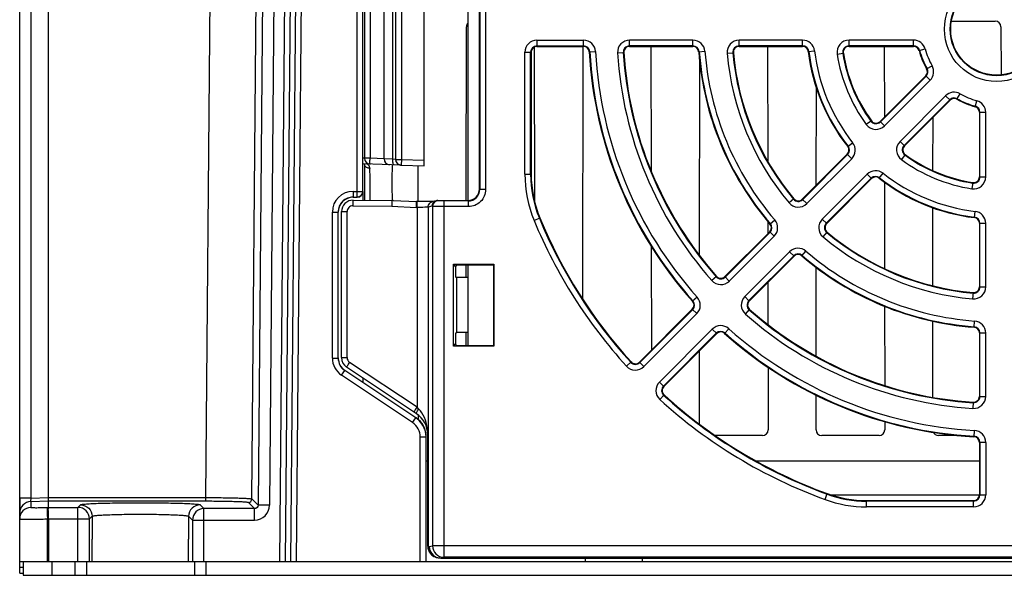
# Model space of a CAD drawing. Header units: millimetres. Extents: x 10777 to 12153, y -350 to 623.
# Tile 5 of 59: x 10931 to 11000, y 31 to 70. Entities that reach past the tile are written whole.
import ezdxf

# ---------------------------------------------------------------- set-up
doc = ezdxf.new("R2010")
doc.units = ezdxf.units.MM
for name, color, linetype in [('02___PRT_ALL_AXES', 7, 'Continuous'), ('03_ALL_AXES', 7, 'Continuous'), ('07_ALL_FEATURES', 7, 'Continuous'), ('7_ALL_FEATURES', 7, 'Continuous')]:
    doc.layers.add(name, color=color, linetype=linetype)

msp = doc.modelspace()

# ---------------------------------------------------------------- linework, layer by layer
at = {"layer": '02___PRT_ALL_AXES', "color": 7, "linetype": 'Continuous'}
for p, q in [((10962.267, 81.312), (10962.267, 57.392)), ((10962.267, 52.921), (10962.267, 47.303))]:
    msp.add_line(p, q, dxfattribs=at)
at = {"layer": '03_ALL_AXES', "color": 7, "linetype": 'Continuous'}
msp.add_line((10956.427, 60.285), (10956.427, 78.42), dxfattribs=at)
at = {"layer": '07_ALL_FEATURES', "color": 7, "linetype": 'Continuous'}
for p, q in [((10931.067, 31.472), (10931.067, 111.872)), ((10949.175, 32.272), (10949.814, 105.47)), ((10949.575, 32.272), (10950.214, 105.466)), ((10950.547, 105.13), (10949.911, 32.272)), ((10950.951, 105.523), (10950.311, 32.272)), ((10948.252, 104.619), (10947.655, 36.19)), ((10949.052, 104.612), (10948.454, 36.183)), ((10931.839, 97.196), (10931.839, 36.68)), ((10933.067, 36.722), (10933.067, 97.175)), ((10944.03, 36.722), (10944.539, 97.175)), ((10947.227, 36.622), (10947.737, 97.175)), ((10954.55, 57.629), (10954.55, 81.076)), ((10954.95, 58.029), (10954.95, 80.676)), ((10963.067, 58.192), (10963.067, 80.512)), ((10963.095, 80.54), (10963.095, 58.164)), ((10963.495, 80.54), (10963.495, 58.164)), ((10959.227, 59.801), (10959.227, 78.904)), ((10955.067, 78.372), (10955.067, 60.332)), ((10955.453, 78.372), (10955.453, 60.332)), ((10957.042, 60.274), (10957.042, 78.431)), ((10957.234, 78.448), (10957.234, 60.257)), ((10957.634, 78.448), (10957.634, 60.257)), ((10959.192, 78.502), (10959.192, 60.202)), ((10962.153, 57.392), (10962.167, 69.475)), ((10995.922, 69.871), (10998.969, 69.871)), ((10999.366, 69.475), (10999.37, 66.132)), ((10967.067, 68.549), (10967.067, 68.112)), ((10967.067, 68.549), (10970.311, 68.549)), ((10970.311, 68.112), (10970.311, 68.549)), ((10973.517, 68.112), (10973.517, 68.549)), ((10977.927, 68.549), (10973.517, 68.549)), ((10977.927, 68.112), (10977.927, 68.549)), ((10981.138, 68.112), (10981.138, 68.549)), ((10985.561, 68.549), (10981.138, 68.549)), ((10985.561, 68.112), (10985.561, 68.549)), ((10988.79, 68.112), (10988.79, 68.549)), ((10993.284, 68.549), (10988.79, 68.549)), ((10993.284, 68.112), (10993.284, 68.549)), ((10966.887, 68.068), (10966.901, 57.327)), ((10967.067, 68.15), (10970.311, 68.15)), ((10967.067, 68.112), (10970.311, 68.112)), ((10970.264, 50.522), (10970.286, 68.112)), ((10977.927, 68.15), (10973.517, 68.15)), ((10973.517, 68.112), (10977.927, 68.112)), ((10975.007, 68.112), (10975.018, 59.436)), ((10985.561, 68.15), (10981.138, 68.15)), ((10981.138, 68.112), (10985.561, 68.112)), ((10983.127, 68.112), (10983.137, 60.124)), ((10993.284, 68.15), (10988.79, 68.15)), ((10988.79, 68.112), (10993.284, 68.112)), ((10991.247, 68.112), (10991.253, 63.196)), ((10993.669, 67.819), (10994.09, 67.935)), ((10966.23, 59.233), (10966.23, 67.712)), ((10966.23, 67.712), (10966.667, 67.712)), ((10966.629, 59.233), (10966.629, 67.712)), ((10966.667, 67.712), (10966.667, 59.233)), ((10970.71, 67.735), (10971.146, 67.759)), ((10972.682, 67.66), (10973.117, 67.687)), ((10978.326, 67.742), (10978.761, 67.775)), ((10980.305, 67.638), (10980.739, 67.677)), ((10985.958, 67.759), (10986.392, 67.811)), ((10987.964, 67.584), (10988.395, 67.651)), ((10978.388, 53.559), (10978.404, 67.063)), ((10994.194, 66.552), (10994.574, 66.767)), ((10994.129, 66.072), (10990.952, 62.894)), ((10990.979, 62.868), (10994.156, 66.045)), ((10994.129, 66.072), (10994.438, 65.763)), ((10986.514, 58.457), (10986.522, 65.227)), ((10991.26, 62.586), (10994.438, 65.763)), ((10995.517, 64.683), (10992.34, 61.506)), ((10995.826, 64.375), (10995.517, 64.683)), ((10996.306, 64.44), (10996.521, 64.82)), ((10995.799, 64.402), (10992.622, 61.224)), ((10992.649, 61.197), (10995.826, 64.375)), ((10997.573, 63.915), (10997.69, 64.336)), ((10994.635, 59.472), (10994.64, 63.188)), ((10997.867, 63.53), (10998.303, 63.53)), ((10997.867, 63.53), (10997.867, 59.036)), ((10997.905, 59.036), (10997.905, 63.53)), ((10998.303, 59.036), (10998.303, 63.53)), ((10990.346, 62.941), (10989.993, 62.684)), ((10990.952, 62.894), (10991.26, 62.586)), ((10988.699, 61.141), (10989.042, 61.412)), ((10992.34, 61.506), (10992.649, 61.197)), ((10955.067, 60.332), (10954.967, 60.339)), ((10955.453, 60.332), (10955.067, 60.332)), ((10956.427, 60.298), (10955.453, 60.332)), ((10988.668, 60.611), (10985.54, 57.483)), ((10985.567, 57.456), (10988.695, 60.584)), ((10988.668, 60.611), (10988.977, 60.302)), ((10992.696, 60.592), (10992.438, 60.239)), ((10957.613, 59.857), (10954.966, 59.949)), ((10955.048, 59.947), (10955.066, 59.885)), ((10955.066, 59.885), (10955.074, 59.856)), ((10955.067, 59.883), (10955.067, 57.41)), ((10957.042, 60.274), (10956.427, 60.285)), ((10957.227, 60.257), (10957.042, 60.274)), ((10957.234, 60.257), (10957.634, 60.257)), ((10957.634, 60.257), (10957.62, 59.857)), ((10957.62, 59.857), (10959.227, 59.801)), ((10957.634, 60.257), (10959.192, 60.202)), ((10958.778, 59.816), (10958.781, 57.315)), ((10985.849, 57.175), (10988.977, 60.302)), ((10966.23, 59.233), (10966.667, 59.233)), ((10990.057, 59.223), (10986.929, 56.095)), ((10990.338, 58.941), (10987.211, 55.813)), ((10990.365, 58.914), (10990.057, 59.223)), ((10990.896, 58.945), (10991.166, 59.288)), ((10997.867, 59.036), (10998.303, 59.036)), ((10987.238, 55.786), (10990.365, 58.914)), ((10991.259, 58.685), (10991.266, 52.662)), ((10997.405, 58.641), (10997.338, 58.21)), ((10954.27, 58.029), (10954.27, 57.629)), ((10954.27, 58.029), (10954.95, 58.029)), ((10954.27, 57.629), (10954.55, 57.629)), ((10954.957, 58.022), (10954.957, 57.411)), ((10963.095, 58.164), (10963.067, 58.192)), ((10963.495, 58.164), (10963.095, 58.164)), ((10954.256, 57.017), (10956.959, 56.993)), ((10954.274, 57.417), (10957.08, 57.392)), ((10956.959, 56.993), (10958.657, 56.915)), ((10957.073, 57.389), (10958.68, 57.315)), ((10958.721, 56.915), (10958.657, 56.915)), ((10958.735, 57.315), (10958.68, 57.315)), ((10958.721, 56.915), (10958.721, 43.001)), ((10958.919, 57.315), (10958.735, 57.315)), ((10959.063, 57.316), (10958.919, 57.315)), ((10959.241, 57.316), (10959.063, 57.316)), ((10959.361, 57.317), (10959.241, 57.316)), ((10959.468, 57.318), (10959.361, 57.317)), ((10959.592, 57.319), (10959.468, 57.318)), ((10959.76, 56.992), (10959.493, 56.925)), ((10959.493, 56.925), (10959.493, 33.334)), ((10959.668, 57.32), (10959.592, 57.319)), ((10959.732, 57.321), (10959.668, 57.32)), ((10959.783, 57.321), (10959.732, 57.321)), ((10959.803, 56.971), (10959.76, 56.992)), ((10959.821, 57.322), (10959.783, 57.321)), ((10960.063, 57.38), (10959.795, 57.313)), ((10959.803, 56.971), (10959.803, 33.368)), ((10959.832, 57.323), (10959.821, 57.322)), ((10960.203, 57.371), (10960.16, 57.392)), ((10960.602, 32.568), (10960.602, 57.364)), ((10962.295, 57.364), (10960.602, 57.364)), ((10962.295, 56.964), (10960.602, 56.964)), ((10962.295, 57.364), (10962.267, 57.392)), ((10962.295, 56.964), (10962.295, 57.364)), ((10984.951, 57.51), (10984.616, 57.23)), ((10985.54, 57.483), (10985.849, 57.175)), ((10994.625, 51.458), (10994.632, 56.894)), ((10952.83, 46.431), (10952.83, 56.589)), ((10952.83, 56.589), (10953.23, 56.589)), ((10953.23, 46.431), (10953.23, 56.589)), ((10953.467, 46.46), (10953.467, 56.617)), ((10953.467, 56.617), (10953.853, 56.617)), ((10953.853, 46.46), (10953.853, 56.617)), ((10997.514, 56.204), (10997.565, 56.637)), ((10966.869, 56.012), (10967.273, 56.178)), ((10983.142, 55.944), (10983.143, 55.086)), ((10983.291, 55.756), (10983.622, 56.041)), ((10986.929, 56.095), (10987.238, 55.786)), ((10997.867, 55.807), (10998.303, 55.807)), ((10997.867, 55.807), (10997.867, 51.384)), ((10997.905, 51.384), (10997.905, 55.807)), ((10998.303, 51.384), (10998.303, 55.807)), ((10983.27, 55.213), (10980.151, 52.094)), ((10980.178, 52.067), (10983.297, 55.186)), ((10980.46, 51.786), (10983.579, 54.904)), ((10983.27, 55.213), (10983.579, 54.904)), ((10986.984, 54.862), (10987.264, 55.197)), ((10975.024, 54.225), (10975.033, 46.976)), ((10984.659, 53.825), (10981.54, 50.706)), ((10984.94, 53.543), (10981.822, 50.424)), ((10981.849, 50.397), (10984.967, 53.516)), ((10984.967, 53.516), (10984.659, 53.825)), ((10985.511, 53.536), (10985.795, 53.867)), ((10961.41, 52.809), (10961.263, 52.956)), ((10961.263, 47.268), (10961.263, 52.956)), ((10961.263, 52.956), (10964.07, 52.956)), ((10961.467, 52.921), (10961.41, 52.809)), ((10961.41, 52.809), (10961.41, 52.056)), ((10961.467, 52.921), (10964.036, 52.921)), ((10962.146, 52.028), (10962.147, 52.921)), ((10964.036, 52.921), (10964.07, 52.956)), ((10964.036, 52.921), (10964.036, 47.303)), ((10964.07, 52.956), (10964.07, 47.268)), ((10979.569, 52.113), (10979.241, 51.824)), ((10980.151, 52.094), (10980.46, 51.786)), ((10986.499, 46.565), (10986.507, 52.747)), ((10961.467, 52.028), (10961.41, 52.056)), ((10961.467, 52.028), (10961.467, 48.197)), ((10962.267, 52.028), (10961.467, 52.028)), ((10983.148, 51.696), (10983.151, 48.755)), ((10997.431, 50.985), (10997.392, 50.55)), ((10997.867, 51.384), (10998.303, 51.384)), ((10978.225, 50.668), (10977.9, 50.377)), ((10981.54, 50.706), (10981.849, 50.397)), ((10991.27, 50.036), (10991.276, 44.52)), ((10977.885, 49.828), (10974.203, 46.146)), ((10977.912, 49.801), (10974.23, 46.119)), ((10978.193, 49.519), (10974.512, 45.837)), ((10978.193, 49.519), (10977.885, 49.828)), ((10981.578, 49.487), (10981.867, 49.814)), ((10994.616, 43.709), (10994.622, 49.005)), ((10997.497, 48.572), (10997.53, 49.007)), ((10961.41, 48.169), (10961.467, 48.197)), ((10961.41, 48.169), (10961.41, 47.416)), ((10962.267, 48.197), (10961.467, 48.197)), ((10962.14, 47.303), (10962.141, 48.197)), ((10975.591, 44.757), (10979.273, 48.439)), ((10975.873, 44.476), (10979.555, 48.157)), ((10975.9, 44.449), (10979.582, 48.131)), ((10979.273, 48.439), (10979.582, 48.131)), ((10980.131, 48.146), (10980.422, 48.471)), ((10997.867, 48.173), (10998.303, 48.173)), ((10997.867, 48.173), (10997.867, 43.762)), ((10997.905, 43.762), (10997.905, 48.173)), ((10998.303, 43.762), (10998.303, 48.173)), ((10961.263, 47.268), (10961.41, 47.416)), ((10961.467, 47.303), (10961.41, 47.416)), ((10961.467, 47.303), (10964.036, 47.303)), ((10964.036, 47.303), (10964.07, 47.268)), ((10964.07, 47.268), (10961.263, 47.268)), ((10978.374, 41.854), (10978.38, 46.928)), ((10952.83, 46.431), (10953.23, 46.431)), ((10953.467, 46.46), (10953.853, 46.46)), ((10958.721, 43.001), (10954.031, 46.128)), ((10973.301, 45.866), (10973.624, 46.159)), ((10974.203, 46.146), (10974.512, 45.837)), ((10953.471, 45.233), (10953.693, 45.565)), ((10958.416, 41.936), (10953.471, 45.233)), ((10958.638, 42.269), (10953.693, 45.565)), ((10958.683, 42.555), (10953.823, 45.795)), ((10983.155, 45.789), (10983.16, 41.435)), ((10954.957, 45.039), (10954.957, 44.731)), ((10975.591, 44.757), (10975.9, 44.449)), ((10975.62, 43.547), (10975.914, 43.87)), ((10986.493, 41.435), (10986.496, 43.847)), ((10997.442, 43.363), (10997.414, 42.927)), ((10997.867, 43.762), (10998.303, 43.762)), ((10958.834, 42.888), (10958.721, 43.001)), ((10958.416, 41.936), (10958.638, 42.269)), ((10958.799, 42.47), (10958.799, 42.166)), ((10991.279, 42.015), (10991.28, 41.435)), ((10997.513, 41.392), (10997.489, 40.956)), ((10958.95, 32.272), (10958.95, 40.938)), ((10958.95, 40.938), (10959.35, 40.938)), ((10959.35, 32.272), (10959.35, 40.938)), ((10959.467, 33.336), (10959.467, 41.09)), ((10959.467, 41.09), (10959.475, 41.09)), ((10959.475, 33.334), (10959.475, 41.09)), ((10982.764, 41.038), (10979.478, 41.038)), ((10990.884, 41.038), (10986.889, 41.038)), ((10996.571, 41.038), (10995.009, 41.038)), ((10998.303, 40.557), (10997.867, 40.557)), ((10997.867, 40.557), (10997.867, 36.912)), ((10997.905, 40.557), (10997.905, 36.912)), ((10998.303, 40.557), (10998.303, 36.912)), ((10959.35, 39.272), (10959.467, 39.272)), ((10982.341, 39.272), (10997.867, 39.272)), ((10931.067, 36.673), (10931.067, 35.651)), ((10931.839, 36.68), (10933.067, 36.722)), ((10931.839, 36.443), (10933.067, 36.484)), ((10931.839, 36.443), (10931.839, 36.035)), ((10933.067, 36.722), (10944.03, 36.722)), ((10933.067, 36.036), (10933.067, 36.484)), ((10933.067, 36.484), (10944.03, 36.484)), ((10944.03, 36.484), (10944.03, 36.722)), ((10946.987, 36.384), (10947.415, 35.953)), ((10947.227, 36.622), (10947.655, 36.19)), ((10987.123, 36.587), (10987.273, 36.997)), ((10987.528, 36.912), (10998.303, 36.912)), ((10990.016, 36.512), (10997.467, 36.512)), ((10990.016, 36.076), (10990.016, 36.512)), ((10997.467, 36.474), (10990.016, 36.474)), ((10997.467, 36.076), (10997.467, 36.512)), ((10932.997, 36.034), (10933.067, 36.036)), ((10933.067, 36.036), (10935.124, 36.036)), ((10935.124, 36.036), (10935.307, 36.219)), ((10935.124, 32.272), (10935.124, 36.036)), ((10943.627, 36.219), (10943.892, 35.953)), ((10943.892, 32.272), (10943.892, 35.953)), ((10947.415, 35.953), (10943.892, 35.953)), ((10947.415, 35.153), (10947.415, 35.953)), ((10948.454, 36.183), (10947.655, 36.19)), ((10997.467, 36.076), (10990.016, 36.076)), ((10932.997, 35.235), (10933.067, 35.237)), ((10932.997, 32.272), (10932.997, 35.235)), ((10933.067, 35.237), (10933.067, 32.272)), ((10933.067, 35.237), (10935.924, 35.237)), ((10935.924, 35.237), (10936.107, 35.419)), ((10935.924, 32.272), (10935.924, 35.237)), ((10936.107, 35.419), (10936.107, 33.818)), ((10942.827, 35.419), (10943.093, 35.153)), ((10942.827, 35.419), (10942.827, 33.818)), ((10943.093, 35.153), (10943.093, 32.272)), ((10943.093, 35.153), (10947.415, 35.153)), ((10936.107, 33.818), (10936.111, 33.822)), ((10936.111, 32.272), (10936.111, 33.822)), ((10942.827, 33.818), (10942.822, 33.822)), ((10942.822, 32.272), (10942.822, 33.822)), ((10959.493, 33.334), (10959.475, 33.334)), ((10959.493, 33.334), (10959.579, 33.312)), ((10959.579, 33.312), (10959.803, 33.368)), ((11038.33, 33.368), (10959.803, 33.368)), ((10931.067, 32.272), (10936.111, 32.272)), ((10931.307, 32.272), (10931.307, 31.312)), ((10933.307, 32.272), (10933.307, 31.312)), ((10934.907, 32.272), (10934.907, 31.312)), ((10935.707, 32.272), (10935.707, 31.312)), ((10936.111, 32.272), (10942.822, 32.272)), ((10942.822, 32.272), (10949.541, 32.272)), ((10943.227, 32.272), (10943.227, 31.312)), ((10944.027, 32.272), (10944.027, 31.312)), ((10949.575, 32.272), (11052.558, 32.272)), ((10960.102, 32.557), (10960.185, 32.536)), ((10960.379, 32.512), (10960.602, 32.568)), ((10960.379, 32.512), (11037.754, 32.512)), ((11037.531, 32.568), (10960.602, 32.568)), ((10970.427, 32.512), (10970.427, 32.272)), ((10974.427, 32.272), (10974.427, 32.512)), ((10931.067, 31.869), (10931.307, 31.869)), ((10931.067, 31.472), (10931.307, 31.472)), ((10931.307, 31.312), (11070.827, 31.312))]:
    msp.add_line(p, q, dxfattribs=at)
for radius in [3.637, 3.238, 3.2]:
    msp.add_circle((10999.067, 69.312), radius, dxfattribs=at)
for centre, radius, start, end in [((10967.067, 67.712), 0.837, 90, 180), ((10970.311, 67.712), 0.837, 3.18474, 90), ((10973.517, 67.712), 0.837, 90, 183.58332), ((10977.927, 67.712), 0.837, 4.32833, 90), ((10981.138, 67.712), 0.837, 90, 185.09969), ((10985.561, 67.712), 0.837, 6.75633, 90), ((10988.79, 67.712), 0.837, 90, 188.84988), ((10993.284, 67.712), 0.837, 15.46601, 90), ((10967.067, 67.712), 0.438, 90, 180), ((10967.067, 67.712), 0.4, 90, 180), ((10970.311, 67.712), 0.438, 3.18474, 90), ((10970.311, 67.712), 0.4, 3.18474, 90), ((10973.517, 67.712), 0.438, 90, 183.58332), ((10973.517, 67.712), 0.4, 90, 183.58332), ((10977.927, 67.712), 0.438, 4.32833, 90), ((10977.927, 67.712), 0.4, 4.32833, 90), ((10981.138, 67.712), 0.438, 90, 185.09969), ((10981.138, 67.712), 0.4, 90, 185.09969), ((10985.561, 67.712), 0.438, 6.75633, 90), ((10985.561, 67.712), 0.4, 6.75633, 90), ((10988.79, 67.712), 0.438, 90, 188.84988), ((10988.79, 67.712), 0.4, 90, 188.84988), ((10993.284, 67.712), 0.438, 15.46601, 90), ((10993.284, 67.712), 0.4, 15.46601, 90), ((10999.067, 69.312), 5.163, 195.46601, 209.53399), ((10999.067, 69.312), 28.4, 183.18474, 221.81526), ((10999.067, 69.312), 28.362, 183.18474, 221.81526), ((10999.067, 69.312), 27.963, 183.18474, 221.81526), ((10999.067, 69.312), 26.437, 183.58332, 221.41668), ((10999.067, 69.312), 26.038, 183.58332, 221.41668), ((10999.067, 69.312), 26, 183.58332, 221.41668), ((10999.067, 69.312), 20.8, 184.32833, 220.67167), ((10999.067, 69.312), 20.762, 184.32833, 220.67167), ((10999.067, 69.312), 20.363, 184.32833, 220.67167), ((10999.067, 69.312), 18.837, 185.09969, 219.90031), ((10999.067, 69.312), 18.438, 185.09969, 219.90031), ((10999.067, 69.312), 18.4, 185.09969, 219.90031), ((10999.067, 69.312), 13.2, 186.75633, 218.24367), ((10999.067, 69.312), 13.162, 186.75633, 218.24367), ((10999.067, 69.312), 12.763, 186.75633, 218.24367), ((10999.067, 69.312), 11.237, 188.84988, 216.15012), ((10999.067, 69.312), 10.838, 188.84988, 216.15012), ((10999.067, 69.312), 10.8, 188.84988, 216.15012), ((10999.067, 69.312), 5.6, 195.46601, 209.53399), ((10999.067, 69.312), 5.562, 195.46601, 209.53399), ((10993.846, 66.355), 0.4, 315, 29.53399), ((10993.846, 66.355), 0.438, 315, 29.53399), ((10993.846, 66.355), 0.837, 315, 29.53399), ((10996.109, 64.092), 0.837, 60.46601, 135), ((10996.109, 64.092), 0.438, 60.46601, 135), ((10996.109, 64.092), 0.4, 60.46601, 135), ((10999.067, 69.312), 5.6, 240.46601, 254.53399), ((10999.067, 69.312), 5.562, 240.46601, 254.53399), ((10999.067, 69.312), 5.163, 240.46601, 254.53399), ((10997.467, 63.53), 0.4, 0, 74.53399), ((10997.467, 63.53), 0.438, 0, 74.53399), ((10997.467, 63.53), 0.837, 0, 74.53399), ((10990.669, 63.177), 0.837, 216.15012, 315), ((10990.669, 63.177), 0.438, 216.15012, 315), ((10990.669, 63.177), 0.4, 216.15012, 315), ((10988.385, 60.894), 0.4, 315, 38.24367), ((10988.385, 60.894), 0.438, 315, 38.24367), ((10988.385, 60.894), 0.837, 315, 38.24367), ((10992.932, 60.915), 0.837, 135, 233.84988), ((10992.932, 60.915), 0.438, 135, 233.84988), ((10992.932, 60.915), 0.4, 135, 233.84988), ((10955.467, 60.332), 0.4, 180, 268), ((10999.067, 69.312), 10.838, 233.84988, 261.15012), ((10999.067, 69.312), 10.8, 233.84988, 261.15012), ((10955.303, 59.915), 0.237, 194.44397, 199.35411), ((10956.827, 60.285), 0.4, 180.00017, 268), ((10957.627, 60.257), 0.4, 179.9999, 268.00064), ((10957.634, 60.257), 0.4, 179.9974, 244.14752), ((10957.633, 60.256), 0.399, 244.14567, 247.87644), ((10957.634, 60.257), 0.4, 247.88027, 255.00404), ((10957.634, 60.258), 0.401, 255.02907, 267.97959), ((10999.067, 69.312), 11.237, 233.84988, 261.15012), ((10974.667, 59.233), 8.437, 180, 202.44561), ((10974.667, 59.233), 8.038, 180, 202.44561), ((10974.667, 59.233), 8, 180, 202.44561), ((10990.648, 58.631), 0.837, 51.75633, 135), ((10990.648, 58.631), 0.438, 51.75633, 135), ((10990.648, 58.631), 0.4, 51.75633, 135), ((10999.067, 69.312), 13.2, 231.75633, 263.24367), ((10999.067, 69.312), 13.162, 231.75633, 263.24367), ((10999.067, 69.312), 12.763, 231.75633, 263.24367), ((10997.467, 59.036), 0.837, 261.15012, 0), ((10997.467, 59.036), 0.438, 261.15012, 0), ((10997.467, 59.036), 0.4, 261.15012, 0), ((10954.27, 56.589), 1.44, 89.99998, 179.99989), ((10954.27, 56.589), 1.04, 89.99672, 180.00328), ((10954.55, 58.029), 0.4, 270.00527, 359.99473), ((10962.295, 58.164), 0.8, 269.98405, 0.01595), ((10954.267, 56.617), 0.8, 89.5, 180), ((10954.253, 56.617), 0.4, 89.51281, 179.98719), ((10960.16, 56.992), 0.4, 104.03699, 180.00492), ((10960.203, 56.971), 0.4, 90.05521, 179.97098), ((10960.161, 56.99), 0.402, 90.07379, 104.00977), ((10985.258, 57.766), 0.837, 219.90031, 315), ((10985.258, 57.766), 0.438, 219.90031, 315), ((10985.258, 57.766), 0.4, 219.90031, 315), ((10997.467, 55.807), 0.4, 0, 83.24367), ((10997.467, 55.807), 0.438, 0, 83.24367), ((10997.467, 55.807), 0.837, 0, 83.24367), ((10999.067, 69.312), 34.837, 202.44561, 222.30273), ((10999.067, 69.312), 34.438, 202.44561, 222.30273), ((10999.067, 69.312), 34.4, 202.44561, 222.30273), ((10982.987, 55.496), 0.4, 315, 40.67167), ((10982.987, 55.496), 0.438, 315, 40.67167), ((10982.987, 55.496), 0.837, 315, 40.67167), ((10987.52, 55.503), 0.837, 135, 230.09969), ((10987.52, 55.503), 0.438, 135, 230.09969), ((10987.52, 55.503), 0.4, 135, 230.09969), ((10999.067, 69.312), 18.837, 230.09969, 264.90031), ((10999.067, 69.312), 18.438, 230.09969, 264.90031), ((10999.067, 69.312), 18.4, 230.09969, 264.90031), ((10985.25, 53.233), 0.837, 49.32833, 135), ((10985.25, 53.233), 0.438, 49.32833, 135), ((10985.25, 53.233), 0.4, 49.32833, 135), ((10999.067, 69.312), 20.8, 229.32833, 265.67167), ((10999.067, 69.312), 20.762, 229.32833, 265.67167), ((10999.067, 69.312), 20.363, 229.32833, 265.67167), ((10979.869, 52.377), 0.438, 221.41668, 315), ((10979.869, 52.377), 0.4, 221.41668, 315), ((10979.869, 52.377), 0.837, 221.41668, 315), ((10997.467, 51.384), 0.837, 264.90031, 0), ((10997.467, 51.384), 0.438, 264.90031, 0), ((10997.467, 51.384), 0.4, 264.90031, 0), ((10977.602, 50.11), 0.4, 315, 41.81526), ((10977.602, 50.11), 0.438, 315, 41.81526), ((10977.602, 50.11), 0.837, 315, 41.81526), ((10982.131, 50.114), 0.837, 135, 228.58332), ((10982.131, 50.114), 0.438, 135, 228.58332), ((10982.131, 50.114), 0.4, 135, 228.58332), ((10999.067, 69.312), 26.437, 228.58332, 266.41668), ((10999.067, 69.312), 26.038, 228.58332, 266.41668), ((10999.067, 69.312), 26, 228.58332, 266.41668), ((10979.865, 47.848), 0.837, 48.18474, 135), ((10997.467, 48.173), 0.837, 0, 85.67167), ((10979.865, 47.848), 0.438, 48.18474, 135), ((10979.865, 47.848), 0.4, 48.18474, 135), ((10999.067, 69.312), 28.4, 228.18474, 266.81526), ((10999.067, 69.312), 28.362, 228.18474, 266.81526), ((10999.067, 69.312), 27.963, 228.18474, 266.81526), ((10997.467, 48.173), 0.4, 0, 85.67167), ((10997.467, 48.173), 0.438, 0, 85.67167), ((10954.27, 46.431), 1.44, 180.00141, 236.30852), ((10954.27, 46.431), 1.04, 179.99982, 222.21723), ((10954.267, 46.46), 0.8, 180, 236.30993), ((10954.253, 46.46), 0.4, 180.00427, 236.30566), ((10973.92, 46.429), 0.438, 222.30273, 315), ((10973.92, 46.429), 0.4, 222.30273, 315), ((10954.272, 46.434), 1.044, 222.24413, 236.28505), ((10973.92, 46.429), 0.837, 222.30273, 315), ((10976.183, 44.166), 0.837, 135, 227.69727), ((10976.183, 44.166), 0.438, 135, 227.69727), ((10976.183, 44.166), 0.4, 135, 227.69727), ((10999.067, 69.312), 34.4, 227.69727, 249.95002), ((10999.067, 69.312), 34.837, 227.69727, 249.95002), ((10999.067, 69.312), 34.438, 227.69727, 249.95002), ((10997.467, 43.762), 0.837, 266.41668, 0), ((10997.467, 43.762), 0.438, 266.41668, 0), ((10997.467, 43.762), 0.4, 266.41668, 0), ((10957.707, 41.09), 1.76, 0, 56.30993), ((10957.75, 40.938), 1.2, 0.00508, 56.30485), ((10957.75, 40.938), 1.6, 14.07904, 56.30764), ((10957.745, 40.937), 1.605, 5.2092, 14.05702), ((10997.467, 40.557), 0.837, 0, 86.81526), ((10957.753, 40.938), 1.597, 0.00407, 5.21413), ((10997.467, 40.557), 0.4, 0, 86.81526), ((10997.467, 40.557), 0.438, 0, 86.81526), ((10931.866, 35.643), 0.8, 91.98171, 179.98339), ((10946.987, 36.624), 0.24, 270.0657, 359.434), ((10990.016, 44.512), 8.437, 249.95002, 270), ((10990.016, 44.512), 8.038, 249.95002, 270), ((10990.016, 44.512), 8, 249.95002, 270), ((10997.467, 36.912), 0.837, 270, 0), ((10997.467, 36.912), 0.438, 270, 0), ((10997.467, 36.912), 0.4, 270, 0), ((10931.866, 35.236), 0.8, 91.98171, 179.98339), ((10935.123, 35.236), 0.801, 0.09053, 89.90947), ((10943.894, 35.152), 0.801, 90.09059, 179.90941), ((10947.415, 36.192), 1.039, 269.98923, 359.51046), ((10960.263, 33.336), 0.797, 180.00729, 182.16013), ((10960.272, 33.337), 0.806, 182.19506, 198.88065), ((10960.279, 33.336), 0.804, 180.14197, 197.99123), ((10960.289, 33.334), 0.796, 180.02114, 187.56345), ((10960.293, 33.335), 0.8, 187.55211, 195.05789), ((10960.269, 33.336), 0.802, 198.93896, 235.95662), ((10960.277, 33.336), 0.802, 198.06423, 236.95494), ((10960.291, 33.335), 0.799, 195.07845, 202.60231), ((10960.295, 33.337), 0.803, 202.63579, 247.61848), ((10960.379, 33.312), 0.8, 180.00219, 255.96338), ((10960.603, 33.368), 0.8, 180.01112, 269.95615), ((10960.271, 33.34), 0.806, 235.97176, 249.14574), ((10960.28, 33.341), 0.807, 236.95399, 249.12451), ((10960.271, 33.34), 0.806, 249.16591, 252.0269), ((10960.297, 33.339), 0.806, 247.58457, 255.97673), ((10960.28, 33.34), 0.807, 249.13206, 251.7769), ((10960.27, 33.336), 0.803, 252.02608, 257.25163), ((10960.279, 33.34), 0.806, 251.78064, 256.65475), ((10960.271, 33.344), 0.81, 257.26053, 259.62606), ((10960.279, 33.339), 0.806, 256.65741, 261.25684), ((10960.272, 33.346), 0.813, 259.61752, 262.80485), ((10960.38, 33.316), 0.803, 255.97788, 269.92285)]:
    msp.add_arc(centre, radius, start, end, dxfattribs=at)
for centre, major_axis, ratio, start_param, end_param in [((10962.571, 69.468), (0.297, -0.278), 0.981978, -3.11199, -2.399582), ((10998.962, 69.468), (0.297, 0.278), 0.981978, -0.742011, 0.809415), ((10959.199, 60.202), (0, 0.4), 0.017444, 1.570187, 3.140983), ((10954.277, 56.582), (0.735, -0.735), 0.999924, 8.639418, 10.210138), ((10954.557, 58.022), (0.283, -0.283), 0.999924, -0.78536, 0.78536), ((10962.266, 58.192), (0.566, -0.566), 0.999695, -0.785246, 0.785246), ((10954.277, 46.435), (0.917, 0.491), 0.999951, 8.933401, 9.916154), ((10957.766, 40.946), (1.214, 1.043), 0.999928, -0.709667, 0.273086), ((10982.756, 41.443), (-0.28, 0.297), 0.979577, -3.887535, -2.336109), ((10986.897, 41.443), (0.28, 0.297), 0.979577, -3.947077, -2.395651), ((10990.876, 41.443), (-0.28, 0.297), 0.979577, -3.887535, -2.336109), ((10995.017, 41.443), (0.28, 0.297), 0.979577, -3.536873, -2.395651)]:
    msp.add_ellipse(centre, major_axis=major_axis, ratio=ratio, start_param=start_param, end_param=end_param, dxfattribs=at)
for points, knots in [([(10955.453, 59.932), (10955.45, 59.933), (10955.451, 59.948), (10955.447, 59.966), (10955.447, 60.005), (10955.447, 60.053), (10955.447, 60.113), (10955.449, 60.207), (10955.451, 60.281), (10955.453, 60.332)], [0, 0, 0, 0, 0.020392, 0.077494, 0.169985, 0.294129, 0.445372, 0.618018, 1, 1, 1, 1]), ([(10955.449, 59.63), (10955.369, 59.628), (10955.217, 59.656), (10955.102, 59.772), (10955.08, 59.837)], [0, 0, 0, 0, 0.540461, 1, 1, 1, 1]), ([(10955.224, 59.94), (10955.234, 59.94), (10955.283, 59.93), (10955.32, 59.89), (10955.343, 59.859)], [0, 0, 0, 0, 0.208734, 1, 1, 1, 1]), ([(10955.38, 59.799), (10955.386, 59.787), (10955.413, 59.732), (10955.435, 59.675), (10955.449, 59.63)], [0, 0, 0, 0, 0.223469, 1, 1, 1, 1]), ([(10955.47, 57.406), (10955.469, 57.406), (10955.47, 57.414), (10955.468, 57.422), (10955.468, 57.442), (10955.466, 57.479), (10955.465, 57.545), (10955.463, 57.641), (10955.462, 57.762), (10955.46, 57.903), (10955.458, 58.062), (10955.455, 58.299), (10955.453, 58.609), (10955.451, 58.978), (10955.449, 59.319), (10955.449, 59.533), (10955.449, 59.63)], [0, 0, 0, 0, 0.001675, 0.006612, 0.014787, 0.026164, 0.058233, 0.102065, 0.156659, 0.220755, 0.292868, 0.371349, 0.540042, 0.711359, 0.869523, 1, 1, 1, 1]), ([(10956.986, 59.825), (10956.981, 59.649), (10956.981, 59.338), (10956.978, 58.88), (10956.978, 58.525), (10956.979, 58.24), (10956.98, 58.041), (10956.981, 57.86), (10956.982, 57.704), (10956.983, 57.591), (10956.985, 57.517), (10956.985, 57.473), (10956.987, 57.441), (10956.986, 57.414), (10956.99, 57.403), (10956.988, 57.393), (10956.989, 57.393)], [0, 0, 0, 0, 0.216477, 0.38432, 0.56509, 0.653237, 0.736176, 0.811306, 0.876281, 0.92907, 0.950362, 0.968018, 0.9819, 0.991902, 0.997942, 1, 1, 1, 1]), ([(10956.989, 59.879), (10956.988, 59.879), (10956.989, 59.872), (10956.987, 59.864), (10956.987, 59.845), (10956.986, 59.832), (10956.986, 59.825)], [0, 0, 0, 0, 0.06431, 0.25282, 0.565114, 1, 1, 1, 1]), ([(10957.12, 59.874), (10957.105, 59.875), (10957.073, 59.921), (10957.046, 60.051), (10957.039, 60.18), (10957.042, 60.274)], [0, 0, 0, 0, 0.110405, 0.327242, 1, 1, 1, 1]), ([(10963.495, 58.164), (10963.495, 58.008), (10963.432, 57.693), (10963.165, 57.294), (10962.766, 57.027), (10962.451, 56.964), (10962.295, 56.964)], [0, 0, 0, 0, 0.250015, 0.499996, 0.749976, 1, 1, 1, 1]), ([(10954.274, 57.417), (10954.271, 57.417), (10954.271, 57.401), (10954.267, 57.383), (10954.265, 57.344), (10954.262, 57.296), (10954.26, 57.236), (10954.258, 57.142), (10954.257, 57.068), (10954.256, 57.017)], [0, 0, 0, 0, 0.020396, 0.077515, 0.170028, 0.294186, 0.445426, 0.618075, 1, 1, 1, 1]), ([(10957.069, 57.389), (10957.054, 57.39), (10957.026, 57.391), (10956.999, 57.393), (10956.972, 57.389), (10956.985, 57.359), (10956.972, 57.326), (10956.972, 57.277), (10956.967, 57.21), (10956.963, 57.114), (10956.961, 57.035), (10956.959, 56.993)], [0, 0, 0, 0, 0.091209, 0.163976, 0.194281, 0.21596, 0.330525, 0.414059, 0.512412, 0.743312, 1, 1, 1, 1]), ([(10958.668, 57.199), (10958.667, 57.179), (10958.662, 57.085), (10958.659, 56.99), (10958.657, 56.915)], [0, 0, 0, 0, 0.213874, 1, 1, 1, 1]), ([(10958.68, 57.315), (10958.683, 57.315), (10958.676, 57.306), (10958.677, 57.298), (10958.672, 57.277), (10958.671, 57.245), (10958.669, 57.216), (10958.668, 57.199)], [0, 0, 0, 0, 0.067625, 0.150218, 0.263597, 0.578271, 1, 1, 1, 1]), ([(10958.721, 56.915), (10958.721, 57), (10958.721, 57.115), (10958.727, 57.246), (10958.729, 57.292), (10958.732, 57.308)], [0, 0, 0, 0, 0.648391, 0.875684, 1, 1, 1, 1]), ([(10959.493, 56.925), (10959.487, 56.923), (10959.464, 56.924), (10959.418, 56.92), (10959.347, 56.92), (10959.208, 56.917), (10958.997, 56.916), (10958.818, 56.915), (10958.721, 56.915)], [0, 0, 0, 0, 0.025057, 0.08552, 0.179308, 0.303199, 0.622784, 1, 1, 1, 1]), ([(10958.732, 57.308), (10958.733, 57.31), (10958.733, 57.312), (10958.734, 57.315), (10958.735, 57.315)], [0, 0, 0, 0, 0.711563, 1, 1, 1, 1]), ([(10960.602, 56.964), (10960.502, 56.964), (10960.317, 56.965), (10960.099, 56.966), (10959.955, 56.967), (10959.88, 56.968), (10959.833, 56.97), (10959.809, 56.969), (10959.803, 56.971)], [0, 0, 0, 0, 0.374845, 0.694997, 0.819584, 0.914024, 0.974904, 1, 1, 1, 1]), ([(10960.602, 57.364), (10960.552, 57.364), (10960.46, 57.365), (10960.35, 57.365), (10960.279, 57.367), (10960.241, 57.368), (10960.218, 57.37), (10960.206, 57.369), (10960.203, 57.371)], [0, 0, 0, 0, 0.374741, 0.694799, 0.819366, 0.913819, 0.974759, 1, 1, 1, 1]), ([(10953.823, 45.795), (10953.821, 45.796), (10953.83, 45.808), (10953.836, 45.825), (10953.857, 45.857), (10953.881, 45.897), (10953.913, 45.947), (10953.963, 46.025), (10954.003, 46.086), (10954.031, 46.128)], [0, 0, 0, 0, 0.019972, 0.076734, 0.168846, 0.292638, 0.443662, 0.616391, 1, 1, 1, 1]), ([(10958.513, 42.668), (10958.511, 42.669), (10958.52, 42.682), (10958.526, 42.698), (10958.547, 42.73), (10958.571, 42.771), (10958.603, 42.82), (10958.653, 42.898), (10958.693, 42.959), (10958.721, 43.001)], [0, 0, 0, 0, 0.019972, 0.076734, 0.168846, 0.292638, 0.443662, 0.616391, 1, 1, 1, 1]), ([(10958.683, 42.555), (10958.673, 42.561), (10958.684, 42.61), (10958.71, 42.672), (10958.764, 42.776), (10958.809, 42.848), (10958.834, 42.888)], [0, 0, 0, 0, 0.092184, 0.304773, 0.621229, 1, 1, 1, 1]), ([(10959.475, 41.09), (10959.475, 41.256), (10959.428, 41.895), (10959.173, 42.549), (10958.834, 42.888)], [0, 0, 0, 0, 0.256634, 1, 1, 1, 1]), ([(10931.839, 36.68), (10931.739, 36.68), (10931.596, 36.68), (10931.413, 36.679), (10931.298, 36.678), (10931.204, 36.677), (10931.14, 36.676), (10931.102, 36.675), (10931.083, 36.675), (10931.074, 36.673), (10931.067, 36.674), (10931.067, 36.673)], [0, 0, 0, 0, 0.385224, 0.558139, 0.709087, 0.832644, 0.924434, 0.957191, 0.980809, 0.995122, 1, 1, 1, 1]), ([(10931.839, 36.68), (10931.835, 36.65), (10931.831, 36.596), (10931.826, 36.52), (10931.83, 36.477), (10931.832, 36.445), (10931.839, 36.443)], [0, 0, 0, 0, 0.374034, 0.693027, 0.910181, 1, 1, 1, 1]), ([(10933.068, 36.484), (10933.07, 36.49), (10933.065, 36.515), (10933.072, 36.594), (10933.069, 36.667), (10933.068, 36.722)], [0, 0, 0, 0, 0.085581, 0.304305, 1, 1, 1, 1]), ([(10935.307, 36.219), (10935.307, 36.227), (10935.344, 36.237), (10935.399, 36.25), (10935.503, 36.263), (10935.639, 36.275), (10935.814, 36.288), (10936.114, 36.305), (10936.567, 36.323), (10937.189, 36.341), (10937.897, 36.354), (10938.666, 36.361), (10939.196, 36.363), (10939.466, 36.363)], [0, 0, 0, 0, 0.006158, 0.021174, 0.045412, 0.078712, 0.120804, 0.171286, 0.295476, 0.446583, 0.618852, 0.805706, 1, 1, 1, 1]), ([(10939.466, 36.363), (10939.736, 36.363), (10940.266, 36.361), (10941.035, 36.354), (10941.744, 36.341), (10942.366, 36.323), (10942.818, 36.305), (10943.119, 36.288), (10943.294, 36.275), (10943.43, 36.263), (10943.535, 36.25), (10943.589, 36.237), (10943.626, 36.227), (10943.627, 36.219)], [0, 0, 0, 0, 0.194281, 0.38113, 0.5534, 0.70451, 0.828705, 0.87919, 0.921284, 0.954585, 0.978824, 0.993843, 1, 1, 1, 1]), ([(10944.03, 36.722), (10944.43, 36.721), (10945.011, 36.718), (10945.752, 36.705), (10946.226, 36.694), (10946.619, 36.679), (10946.89, 36.665), (10947.055, 36.652), (10947.138, 36.644), (10947.192, 36.634), (10947.22, 36.628), (10947.227, 36.622)], [0, 0, 0, 0, 0.374498, 0.544465, 0.694416, 0.818859, 0.91326, 0.948085, 0.974242, 0.991527, 1, 1, 1, 1]), ([(10944.03, 36.484), (10944.4, 36.484), (10944.937, 36.481), (10945.623, 36.468), (10946.061, 36.457), (10946.425, 36.442), (10946.675, 36.428), (10946.828, 36.415), (10946.905, 36.406), (10946.955, 36.396), (10946.981, 36.39), (10946.987, 36.384)], [0, 0, 0, 0, 0.374416, 0.544347, 0.694265, 0.818683, 0.913075, 0.94791, 0.974089, 0.991417, 1, 1, 1, 1]), ([(10931.839, 36.035), (10931.839, 36.033), (10931.849, 36.03), (10931.874, 36.026), (10931.941, 36.022), (10932.044, 36.019), (10932.186, 36.018), (10932.359, 36.019), (10932.633, 36.023), (10932.848, 36.029), (10932.997, 36.034)], [0, 0, 0, 0, 0.005793, 0.020323, 0.07683, 0.168429, 0.291875, 0.442696, 0.615276, 1, 1, 1, 1]), ([(10932.997, 36.034), (10932.992, 36.029), (10932.993, 36.003), (10932.987, 35.957), (10932.987, 35.881), (10932.985, 35.783), (10932.987, 35.665), (10932.989, 35.48), (10932.993, 35.335), (10932.997, 35.235)], [0, 0, 0, 0, 0.025891, 0.086934, 0.181471, 0.305849, 0.455699, 0.625661, 1, 1, 1, 1]), ([(10933.067, 35.237), (10933.067, 35.337), (10933.06, 35.522), (10933.063, 35.766), (10933.057, 35.932), (10933.067, 36.013), (10933.067, 36.036)], [0, 0, 0, 0, 0.374729, 0.694791, 0.913793, 1, 1, 1, 1]), ([(10935.307, 36.219), (10935.511, 36.218), (10935.935, 36.048), (10936.107, 35.623), (10936.107, 35.419)], [0, 0, 0, 0, 0.500082, 1, 1, 1, 1]), ([(10943.627, 36.219), (10943.423, 36.218), (10942.998, 36.048), (10942.827, 35.623), (10942.827, 35.419)], [0, 0, 0, 0, 0.500082, 1, 1, 1, 1]), ([(10947.655, 36.19), (10947.655, 36.129), (10947.603, 36.003), (10947.476, 35.952), (10947.415, 35.953)], [0, 0, 0, 0, 0.5, 1, 1, 1, 1]), ([(10931.067, 35.236), (10931.067, 35.233), (10931.085, 35.232), (10931.107, 35.228), (10931.156, 35.226), (10931.217, 35.223), (10931.298, 35.222), (10931.436, 35.22), (10931.646, 35.219), (10931.933, 35.22), (10932.263, 35.223), (10932.622, 35.228), (10932.87, 35.232), (10932.997, 35.235)], [0, 0, 0, 0, 0.00517, 0.019529, 0.043188, 0.075978, 0.117579, 0.167642, 0.291212, 0.442172, 0.61491, 0.80325, 1, 1, 1, 1]), ([(10936.107, 35.418), (10936.107, 35.426), (10936.135, 35.439), (10936.179, 35.449), (10936.262, 35.463), (10936.427, 35.482), (10936.708, 35.503), (10937.12, 35.524), (10937.623, 35.541), (10938.196, 35.554), (10938.819, 35.562), (10939.248, 35.564), (10939.466, 35.564)], [0, 0, 0, 0, 0.006392, 0.021326, 0.045426, 0.078586, 0.170924, 0.294987, 0.446083, 0.61845, 0.805483, 1, 1, 1, 1]), ([(10939.466, 35.564), (10939.685, 35.564), (10940.114, 35.562), (10940.736, 35.554), (10941.31, 35.541), (10941.813, 35.524), (10942.225, 35.503), (10942.506, 35.482), (10942.671, 35.463), (10942.754, 35.449), (10942.798, 35.439), (10942.827, 35.426), (10942.827, 35.418)], [0, 0, 0, 0, 0.194503, 0.381531, 0.553899, 0.705, 0.829068, 0.921412, 0.954573, 0.978675, 0.993609, 1, 1, 1, 1]), ([(10959.467, 33.336), (10959.467, 33.335), (10959.471, 33.335), (10959.473, 33.334), (10959.475, 33.334)], [0, 0, 0, 0, 0.262919, 1, 1, 1, 1])]:
    msp.add_open_spline(points, degree=3, knots=knots, dxfattribs=at)
for points in [[(10955.343, 59.859), (10955.357, 59.84), (10955.369, 59.82), (10955.38, 59.799)], [(10959.493, 56.925), (10959.493, 57.027), (10959.537, 57.136), (10959.61, 57.208)], [(10959.61, 57.208), (10959.66, 57.259), (10959.726, 57.296), (10959.795, 57.313)]]:
    msp.add_open_spline(points, degree=3, dxfattribs=at)
at = {"layer": '7_ALL_FEATURES', "color": 7, "linetype": 'Continuous'}
msp.add_line((10960.16, 57.392), (10962.267, 57.392), dxfattribs=at)

doc.saveas('drawing.dxf')
